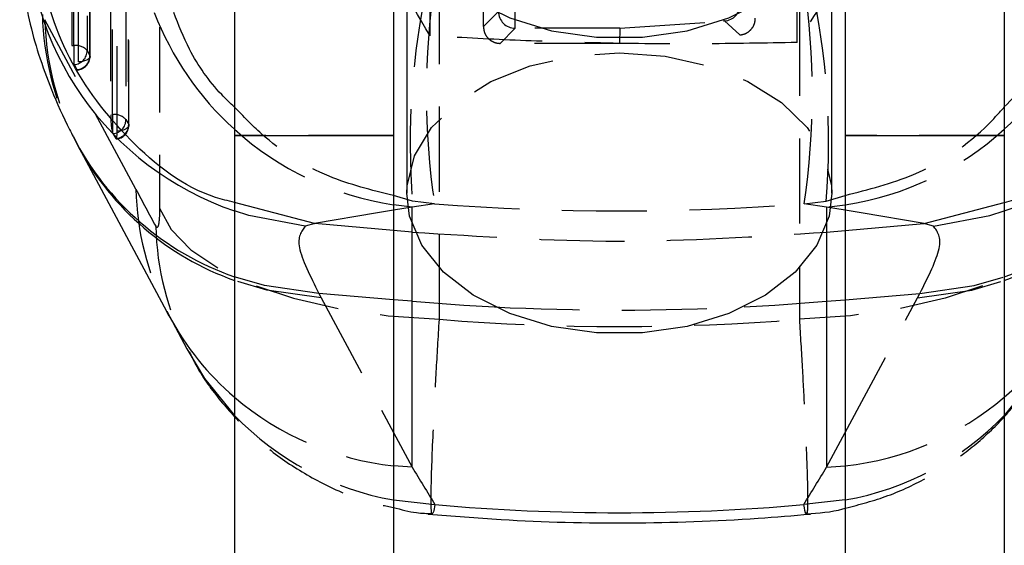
# Model space of a CAD drawing. Extents: x 95 to 730, y 28 to 566.
# Tile 15 of 19: x 670 to 699, y 480 to 496. Entities that reach past the tile are written whole.
import ezdxf

# ---------------------------------------------------------------- set-up
doc = ezdxf.new("R2010")
doc.units = 0
doc.header["$LTSCALE"] = 2
doc.linetypes.add('HIDDEN', pattern=[1.905, 1.27, -0.635])
doc.layers.get('0').update_dxf_attribs({"linetype": 'CONTINUOUS'})

msp = doc.modelspace()

# ---------------------------------------------------------------- linework, layer by layer
at = {"color": 7, "linetype": 'HIDDEN'}
for p, q in [((671.3469, 511.2519), (671.3535, 494.9704)), ((671.4058, 494.9704), (671.3991, 511.2519)), ((671.8013, 511.1048), (671.8079, 494.8233)), ((671.5487, 494.4822), (671.5421, 510.6693)), ((671.8914, 494.6745), (671.8849, 510.8616)), ((671.8953, 494.6511), (671.8887, 510.8382)), ((672.5045, 507.8823), (672.5106, 492.9078)), ((672.5629, 492.9078), (672.5568, 507.8823)), ((672.9589, 507.7352), (672.965, 492.7607)), ((673.0486, 492.6118), (673.0425, 507.492)), ((673.0524, 492.5885), (673.0463, 507.4687)), ((672.7058, 492.4196), (672.6997, 507.2998)), ((673.9722, 503.1391), (673.9722, 490.12)), ((682.3296, 486.7992), (682.3296, 499.8183)), ((693.0863, 499.8183), (693.0863, 486.7992)), ((684.5961, 495.4888), (684.6028, 498.7377)), ((690.8132, 498.7377), (690.8193, 495.7058)), ((683.647, 495.5377), (683.6465, 496.736)), ((682.0537, 495.2603), (682.0537, 496.3599)), ((684.0967, 495.9875), (683.647, 495.5377)), ((693.0216, 495.0656), (693.0216, 496.1653)), ((673.2628, 490.6819), (670.5457, 495.745)), ((687.7237, 495.4888), (690.8193, 495.7058)), ((690.8522, 495.7081), (691.3038, 495.2892)), ((684.1473, 495.038), (684.5981, 495.4888)), ((684.5981, 495.4888), (684.5961, 495.4888)), ((687.7237, 495.4888), (684.5981, 495.4888)), ((687.7237, 495.4888), (687.708, 495.0375)), ((671.3535, 494.9704), (671.4058, 494.9704)), ((671.4058, 494.9704), (671.4058, 494.4446)), ((671.8079, 494.8233), (671.8914, 494.6745)), ((687.708, 495.0375), (684.1473, 495.038)), ((671.4201, 494.4066), (671.5036, 494.2577)), ((672.5629, 492.9078), (672.5629, 492.3819)), ((672.965, 492.7607), (673.0486, 492.6118)), ((671.3953, 492.2621), (671.5476, 491.959)), ((672.5772, 492.344), (672.6607, 492.1951)), ((680.9579, 492.2827), (676.2079, 492.2827)), ((699.2081, 492.2827), (694.4581, 492.2827)), ((678.6018, 489.6614), (676.2079, 490.2918)), ((682.1862, 490.2474), (681.5155, 490.1529)), ((681.5155, 489.6333), (681.5155, 490.1529)), ((682.1862, 490.2474), (681.5273, 490.3232)), ((693.2297, 490.2474), (693.8887, 490.3232)), ((693.9004, 490.1529), (693.2297, 490.2474)), ((693.9004, 490.1529), (693.9004, 489.6333)), ((696.8141, 489.6614), (699.2081, 490.2918)), ((678.6125, 489.6604), (678.3229, 489.5852)), ((678.6018, 489.6614), (678.6125, 489.6604)), ((680.9579, 489.4552), (678.6125, 489.6604)), ((694.4581, 489.4552), (696.8034, 489.6604)), ((696.8034, 489.6604), (696.8141, 489.6614)), ((697.0931, 489.5852), (696.8034, 489.6604)), ((678.7308, 487.573), (678.7984, 487.4437)), ((680.9579, 487.3839), (678.7308, 487.573)), ((678.7984, 487.4437), (680.9579, 483.4199)), ((694.4581, 487.3839), (696.6851, 487.573)), ((694.4581, 483.4199), (696.6175, 487.4437)), ((696.6175, 487.4437), (696.6851, 487.573)), ((674.2626, 486.891), (674.1828, 487.0434))]:
    msp.add_line(p, q, dxfattribs=at)
at = {"color": 7, "linetype": 'CONTINUOUS'}
for p, q in [((681.358, 499.3896), (681.358, 490.5615)), ((694.058, 490.5615), (694.058, 499.3896)), ((676.2079, 496.7585), (676.2079, 492.2827)), ((680.9579, 496.7585), (680.9579, 492.2827)), ((694.4581, 496.7585), (694.4581, 492.2827)), ((699.2081, 496.7585), (699.2081, 492.2827)), ((676.2079, 492.2827), (680.9579, 492.2827)), ((676.2079, 492.2827), (676.2079, 462.3906)), ((680.9579, 492.2827), (680.9579, 462.3906)), ((694.4581, 492.2827), (699.2081, 492.2827)), ((694.4581, 492.2827), (694.4581, 462.3906)), ((699.2081, 492.2827), (699.2081, 462.3906)), ((671.5454, 491.954), (674.2626, 486.891)), ((681.5155, 489.4064), (680.9579, 489.4552)), ((681.5155, 487.3366), (681.5155, 489.4064)), ((693.9004, 489.4064), (694.4581, 489.4552)), ((693.9004, 489.4064), (693.9004, 487.3366)), ((681.5155, 482.3807), (681.5155, 487.3366)), ((693.9004, 487.3366), (693.9004, 482.3807)), ((674.1836, 487.0417), (674.7869, 485.9195)), ((680.9579, 481.4054), (682.1983, 481.2678)), ((694.4581, 481.4054), (693.2176, 481.2678))]:
    msp.add_line(p, q, dxfattribs=at)
at = {"color": 8, "linetype": 'CONTINUOUS'}
for p, q in [((681.5273, 490.3232), (680.9579, 490.4944)), ((693.8887, 490.3232), (694.4581, 490.4987)), ((681.5155, 490.1529), (680.9579, 490.2198)), ((681.5155, 490.1529), (680.9579, 490.0587)), ((693.9004, 490.1529), (694.4581, 490.2198)), ((694.4581, 490.0587), (693.9004, 490.1529)), ((681.5155, 489.4064), (681.5155, 489.6333)), ((693.9004, 489.6333), (693.9004, 489.4064)), ((681.5155, 487.3366), (680.9579, 487.3839)), ((693.9004, 487.3366), (694.4581, 487.3839)), ((680.9579, 483.4199), (681.5155, 482.3807)), ((693.9004, 482.3807), (694.4581, 483.4199)), ((681.5155, 482.3807), (680.9579, 482.4267)), ((693.9004, 482.3807), (694.4581, 482.4267))]:
    msp.add_line(p, q, dxfattribs=at)
at = {"color": 8, "linetype": 'CONTINUOUS', "flags": 128}
for points in [[(681.358, 499.3896), (681.4416, 498.7113), (681.809, 497.8378), (682.4521, 497.0369), (683.3411, 496.3459), (684.4342, 495.7973), (685.6804, 495.4166), (687.0214, 495.2217), (688.3945, 495.2217), (689.7355, 495.4166), (690.9817, 495.7973), (692.0749, 496.3459), (692.9638, 497.0369), (693.607, 497.8378), (693.9743, 498.7113), (694.058, 499.3896)], [(681.5155, 487.3366), (683.0611, 487.2219), (683.9762, 487.1694)], [(691.4397, 487.1694), (692.3549, 487.2219), (693.9004, 487.3366)]]:
    msp.add_lwpolyline(points, dxfattribs=at)
at = {"color": 7, "linetype": 'HIDDEN', "flags": 128}
for points in [[(671.8914, 494.6745), (671.8946, 494.6412), (671.8824, 494.6084), (671.8552, 494.5772), (671.8141, 494.5487), (671.7607, 494.5242), (671.697, 494.5045), (671.6254, 494.4903), (671.5487, 494.4822)], [(681.358, 490.5615), (681.3673, 490.7885), (681.5894, 491.6831), (682.0977, 492.5252), (682.8682, 493.2756), (683.8651, 493.899), (685.0417, 494.3664), (686.3429, 494.6559), (687.708, 494.7539)], [(687.708, 494.7539), (689.073, 494.6559), (690.3743, 494.3664), (691.5508, 493.899), (692.5477, 493.2756), (693.3183, 492.5252), (693.8265, 491.6831), (694.0486, 490.7885), (694.058, 490.5615)], [(671.5036, 494.2577), (671.5128, 494.2469), (671.5168, 494.2459)], [(672.6607, 492.1951), (672.6699, 492.1842), (672.6786, 492.1854), (672.6864, 492.1986), (672.6931, 492.2234), (672.6985, 492.2592), (672.7025, 492.3047), (672.705, 492.3587), (672.7058, 492.4196)], [(673.0486, 492.6118), (673.0517, 492.5786), (673.0395, 492.5457), (673.0123, 492.5145), (672.9712, 492.4861), (672.9178, 492.4615), (672.8541, 492.4418), (672.7825, 492.4276), (672.7058, 492.4196)], [(673.9722, 490.12), (674.3134, 489.4818), (674.9049, 488.877), (675.7296, 488.3231), (676.7637, 487.8361), (677.9776, 487.4299), (679.3364, 487.1161), (680.8011, 486.9039), (682.3296, 486.7992)], [(701.4438, 490.12), (701.1025, 489.4818), (700.511, 488.877), (699.6864, 488.3231), (698.6522, 487.8361), (697.4383, 487.4299), (696.0795, 487.1161), (694.6148, 486.9039), (693.0863, 486.7992)], [(678.3229, 489.5852), (676.6391, 489.9001), (676.2079, 490.0353)], [(680.9579, 490.0587), (680.4792, 489.9779), (678.6018, 489.6614)], [(696.8141, 489.6614), (694.9367, 489.9779), (694.4581, 490.0587)], [(697.0931, 489.5852), (698.7769, 489.9001), (699.2081, 490.0353)], [(678.7308, 487.573), (677.1069, 487.807), (676.2079, 488.071)], [(696.6851, 487.573), (698.309, 487.807), (699.2081, 488.071)], [(678.7984, 487.4437), (677.1772, 487.6746), (676.2079, 487.962)], [(696.6175, 487.4437), (698.2387, 487.6746), (699.2081, 487.962)]]:
    msp.add_lwpolyline(points, dxfattribs=at)
at = {"color": 7, "linetype": 'CONTINUOUS', "flags": 128}
for points in [[(694.058, 490.5615), (693.9743, 489.8832), (693.607, 489.0097), (692.9638, 488.2088), (692.0749, 487.5178), (690.9817, 486.9692), (689.7355, 486.5885), (688.3945, 486.3936), (687.0214, 486.3936), (685.6804, 486.5885), (684.4342, 486.9692), (683.3411, 487.5178), (682.4521, 488.2088), (681.809, 489.0097), (681.4416, 489.8832), (681.358, 490.5615)], [(674.7855, 485.9223), (675.3111, 485.036), (676.2079, 483.9299)], [(700.6304, 485.9223), (700.1048, 485.036), (699.2081, 483.9299)]]:
    msp.add_lwpolyline(points, dxfattribs=at)
at = {"color": 8, "linetype": 'CONTINUOUS'}
for centre, radius, start, end in [((679.1655, 498.7043), 9.1597, 178.77471, 251.16191), ((696.2505, 498.7043), 9.1597, 288.83809, 1.22529), ((682.344, 499.2544), 9.1453, 201.08134, 227.85847), ((693.0719, 499.2544), 9.1453, 312.14153, 338.91866), ((696.4001, 496.1741), 8.5758, 289.11269, 332.67659), ((679.0659, 496.0188), 8.5487, 208.36041, 250.46838), ((696.35, 496.0188), 8.5487, 289.53161, 331.64321), ((681.6939, 490.8833), 8.4359, 208.24598, 229.43369), ((693.722, 490.8833), 8.4359, 310.56631, 331.75402)]:
    msp.add_arc(centre, radius, start, end, dxfattribs=at)
at = {"color": 7, "linetype": 'HIDDEN'}
for centre, radius, start, end in [((703.3463, 492.0753), 21.8893, 167.41479, 184.59099), ((672.0696, 492.0753), 21.8893, 355.40901, 12.58521), ((704.3663, 493.5357), 22.4225, 171.56714, 188.43286), ((671.0496, 493.5357), 22.4225, 351.56714, 8.43286), ((678.9291, 496.0937), 8.462, 181.31429, 206.94295), ((678.9944, 495.9458), 8.4512, 181.36197, 208.15528), ((671.4743, 494.5345), 0.4413, 40.88262, 98.93611), ((671.3947, 494.8191), 0.4133, 273.52354, 0.58339), ((671.4782, 494.6703), 0.4133, 273.52367, 0.58298), ((671.4893, 494.651), 0.406, 273.88798, 0.02332), ((671.5865, 494.491), 0.1867, 194.42349, 206.89255), ((672.6314, 492.4719), 0.4413, 40.88168, 98.93698), ((672.5518, 492.7565), 0.4133, 273.52367, 0.58311), ((672.6353, 492.6076), 0.4133, 273.52302, 0.58351), ((672.6464, 492.5883), 0.406, 273.88798, 0.02332), ((682.3232, 499.2306), 9.1136, 227.85476, 261.38381), ((693.0927, 499.2306), 9.1136, 278.61619, 312.14524), ((672.7437, 492.4284), 0.1867, 194.42215, 206.88711), ((681.7138, 490.8832), 8.4534, 181.36401, 207.01523), ((682.3145, 489.7788), 8.4592, 181.37364, 207.12267), ((687.708, 560.2949), 73.2206, 267.078593, 272.921407), ((681.9163, 491.181), 8.8067, 229.59427, 263.75193), ((693.4996, 491.181), 8.8067, 276.24807, 310.40573), ((682.4844, 490.0088), 8.7377, 224.08319, 259.9381), ((692.9315, 490.0088), 8.7377, 280.0619, 315.91681)]:
    msp.add_arc(centre, radius, start, end, dxfattribs=at)
at = {"color": 7, "linetype": 'CONTINUOUS'}
msp.add_arc((679.0155, 496.1736), 8.5752, 207.15741, 250.88794, dxfattribs=at)
at = {"color": 7, "linetype": 'HIDDEN'}
for centre, major_axis, ratio, start_param, end_param in [((684.5967, 495.9875), (0.462, -0.1919), 0.9960773, 3.5367039, 5.103546), ((690.8187, 496.2056), (0.4583, 0.2006), 0.9962163, 4.3683483, 5.8693111), ((690.8198, 495.7034), (0.4999, 0.035), 0.00479, 1.5054518, 1.571331), ((672.5667, 492.7372), (-0.0241, 0.406), 0.1248675, 1.129724, 2.6289945), ((678.659, 538.0094), (-57.2619, 123.8163), 0.1901904, 1.8736923, 1.8833342), ((687.708, 559.9697), (71.05, 0), 0.9842898, 4.6345937, 4.7901843), ((687.708, 562.1081), (0, 75.5256), 0.940741, 3.0658217, 3.2173637)]:
    msp.add_ellipse(centre, major_axis=major_axis, ratio=ratio, start_param=start_param, end_param=end_param, dxfattribs=at)
at = {"color": 7, "linetype": 'CONTINUOUS'}
for centre, major_axis, ratio, start_param, end_param in [((687.708, 538.5382), (-64.7666, 127.7563), 0.2286604, 1.9072545, 1.9168964), ((687.708, 538.5382), (64.7666, 127.7563), 0.2286604, 4.3662889, 4.3759308), ((687.708, 562.1081), (0, 81.0845), 0.8762464, 3.0639681, 3.2192172)]:
    msp.add_ellipse(centre, major_axis=major_axis, ratio=ratio, start_param=start_param, end_param=end_param, dxfattribs=at)
at = {"color": 7, "linetype": 'HIDDEN'}
for points, knots in [([(682.0537, 495.2603), (681.3925, 496.3948), (680.2914, 498.2841), (678.6889, 501.1533), (677.5818, 503.1868), (676.9376, 504.3903), (676.7401, 504.7594)], [0, 0, 0, 0, 0.3772371, 0.6282091, 0.8859604, 1, 1, 1, 1]), ([(698.6759, 504.37), (698.1851, 503.5276), (697.193, 501.8244), (695.723, 499.3797), (694.3177, 497.1052), (693.4563, 495.7496), (693.0216, 495.0656)], [0, 0, 0, 0, 0.2646057, 0.5349495, 0.765344, 1, 1, 1, 1]), ([(691.3038, 495.2892), (691.3584, 495.2984), (691.4677, 495.3167), (691.6093, 495.4099), (691.7139, 495.5406), (691.7632, 495.6746), (691.7676, 495.759), (691.7691, 495.7877)], [0, 0, 0, 0, 0.219331, 0.4386158, 0.6593968, 0.8839741, 1, 1, 1, 1]), ([(683.647, 495.5377), (683.6527, 495.4808), (683.6641, 495.367), (683.7526, 495.2158), (683.8821, 495.1031), (684.0224, 495.0458), (684.1127, 495.0402), (684.1473, 495.038)], [0, 0, 0, 0, 0.2193183, 0.4386994, 0.656123, 0.8683698, 1, 1, 1, 1]), ([(693.0216, 495.0656), (692.0696, 495.0476), (690.1451, 495.0113), (687.2937, 495.0361), (684.5679, 495.1223), (682.8969, 495.214), (682.0537, 495.2603)], [0, 0, 0, 0, 0.26460585, 0.5349497, 0.76534423, 1, 1, 1, 1]), ([(680.9579, 490.4944), (680.3056, 490.6558), (678.8758, 491.0096), (677.2788, 492.0233), (676.47, 492.863), (676.2079, 493.1352)], [0, 0, 0, 0, 0.3618313, 0.7931127, 1, 1, 1, 1]), ([(694.4581, 490.4987), (695.1496, 490.6742), (696.7224, 491.0735), (698.3096, 492.1308), (699.0561, 492.9684), (699.2081, 493.139)], [0, 0, 0, 0, 0.3845809, 0.8746891, 1, 1, 1, 1]), ([(673.9722, 490.12), (673.9721, 490.1112), (673.972, 490.0021), (673.9655, 489.811), (673.9443, 489.64), (673.9138, 489.544), (673.8846, 489.5329), (673.8633, 489.5671), (673.8577, 489.576)], [0, 0, 0, 0, 0.0210042, 0.2595996, 0.4981465, 0.6582501, 0.9113115, 1, 1, 1, 1]), ([(678.3229, 489.5852), (678.205, 489.4247), (677.9666, 489.1), (678.4741, 488.0859), (678.7308, 487.573)], [0, 0, 0, 0, 0.4941971, 1, 1, 1, 1]), ([(696.6851, 487.573), (696.9374, 488.0753), (697.448, 489.0919), (697.2123, 489.4194), (697.0931, 489.5852)], [0, 0, 0, 0, 0.4940328, 1, 1, 1, 1]), ([(681.5155, 489.4064), (683.5718, 489.2716), (687.7, 489.0009), (691.8283, 489.2709), (693.9004, 489.4064)], [0, 0, 0, 0, 0.4980936, 1, 1, 1, 1]), ([(682.1221, 481.005), (682.1177, 480.9965), (682.0976, 480.9582), (682.0828, 481.2164), (682.0865, 481.9907), (682.1437, 483.4343), (682.2345, 485.1948), (682.2979, 486.2644), (682.3296, 486.7992)], [0, 0, 0, 0, 0.043575, 0.1967307, 0.3911153, 0.6820973, 0.8410486, 1, 1, 1, 1]), ([(693.0863, 486.7992), (693.1154, 486.3104), (693.1735, 485.3335), (693.2413, 484.0408), (693.2952, 482.8656), (693.3267, 481.9425), (693.3338, 481.3193), (693.3237, 481.0004), (693.3019, 481.0066), (693.2935, 481.0089)], [0, 0, 0, 0, 0.14476364, 0.28929392, 0.43786517, 0.60919272, 0.75580256, 0.90663308, 1, 1, 1, 1]), ([(674.8605, 485.8245), (674.9319, 485.6785), (675.1858, 485.1593), (675.784, 484.346), (676.6556, 483.3898), (677.704, 482.539), (678.9121, 481.838), (680.0127, 481.3722), (680.7184, 481.231), (680.9579, 481.1831)], [0, 0, 0, 0, 0.0616577, 0.2193525, 0.3797595, 0.5512002, 0.7279072, 0.9076646, 1, 1, 1, 1]), ([(694.4581, 481.1596), (694.8863, 481.2714), (695.7465, 481.4959), (696.938, 482.0656), (698.0114, 482.7647), (698.9358, 483.5673), (699.7034, 484.4409), (700.2418, 485.1954), (700.4852, 485.6715), (700.5615, 485.8209)], [0, 0, 0, 0, 0.1671149, 0.3357124, 0.4968584, 0.6507128, 0.797255, 0.9364147, 1, 1, 1, 1])]:
    msp.add_open_spline(points, degree=3, knots=knots, dxfattribs=at)
at = {"color": 7, "linetype": 'CONTINUOUS'}
for points, knots in [([(676.2079, 490.2918), (676.0176, 490.337), (674.8321, 490.6189), (673.0025, 492.087), (671.1196, 494.5244), (670.3794, 496.9498), (670.2823, 498.4478), (670.2907, 498.9237), (670.2916, 498.9741)], [0, 0, 0, 0, 0.0522846, 0.3257465, 0.5992138, 0.8726908, 0.9865069, 1, 1, 1, 1]), ([(699.2081, 490.2918), (699.3983, 490.337), (700.5838, 490.6189), (702.4135, 492.087), (704.2963, 494.5244), (705.0365, 496.9498), (705.1336, 498.4478), (705.1252, 498.9237), (705.1243, 498.9741)], [0, 0, 0, 0, 0.0522846, 0.3257465, 0.5992138, 0.8726908, 0.9865069, 1, 1, 1, 1]), ([(669.8043, 498.1226), (669.8016, 498.0455), (669.7843, 497.562), (669.8836, 496.75), (670.0724, 495.6819), (670.3674, 494.6438), (670.7698, 493.5603), (671.1189, 492.7745), (671.3544, 492.3282), (671.3901, 492.2605)], [0, 0, 0, 0, 0.02761597, 0.17317916, 0.32822673, 0.50072837, 0.70282774, 0.95493241, 1, 1, 1, 1]), ([(680.9579, 481.1831), (681.1863, 481.1205), (681.5681, 481.016), (681.963, 481.0037), (682.1217, 480.9987)], [0, 0, 0, 0, 0.5982181, 1, 1, 1, 1]), ([(681.9982, 480.9845), (682.7226, 480.9254), (684.7237, 480.7622), (688.0152, 480.6871), (691.1008, 480.789), (692.8972, 480.9406), (693.4178, 480.9845)], [0, 0, 0, 0, 0.1907488, 0.5268688, 0.8628952, 1, 1, 1, 1]), ([(693.2953, 480.9958), (693.6646, 481.017), (694.059, 481.0397), (694.4343, 481.1525), (694.4581, 481.1596)], [0, 0, 0, 0, 0.9365875, 1, 1, 1, 1])]:
    msp.add_open_spline(points, degree=3, knots=knots, dxfattribs=at)
at = {"color": 8, "linetype": 'CONTINUOUS'}
for points, knots in [([(676.2079, 493.1352), (676.0791, 493.2581), (675.5476, 493.7651), (674.8836, 494.7085), (674.5412, 495.5919), (674.3966, 495.9649)], [0, 0, 0, 0, 0.15592329, 0.64359495, 1, 1, 1, 1]), ([(699.2081, 493.139), (699.4312, 493.3699), (700.0366, 493.9965), (700.6742, 494.9559), (700.9456, 495.7153), (701.0349, 495.9649)], [0, 0, 0, 0, 0.2815818, 0.763868, 1, 1, 1, 1]), ([(682.1983, 481.2678), (682.1825, 481.1801), (682.1504, 481.0021), (682.1316, 481.004), (682.1221, 481.005)], [0, 0, 0, 0, 0.4925156, 1, 1, 1, 1]), ([(693.2935, 481.0089), (693.2891, 480.9988), (693.273, 480.9616), (693.241, 481.1388), (693.2176, 481.2678)], [0, 0, 0, 0, 0.27255, 1, 1, 1, 1])]:
    msp.add_open_spline(points, degree=3, knots=knots, dxfattribs=at)

doc.saveas('drawing.dxf')
